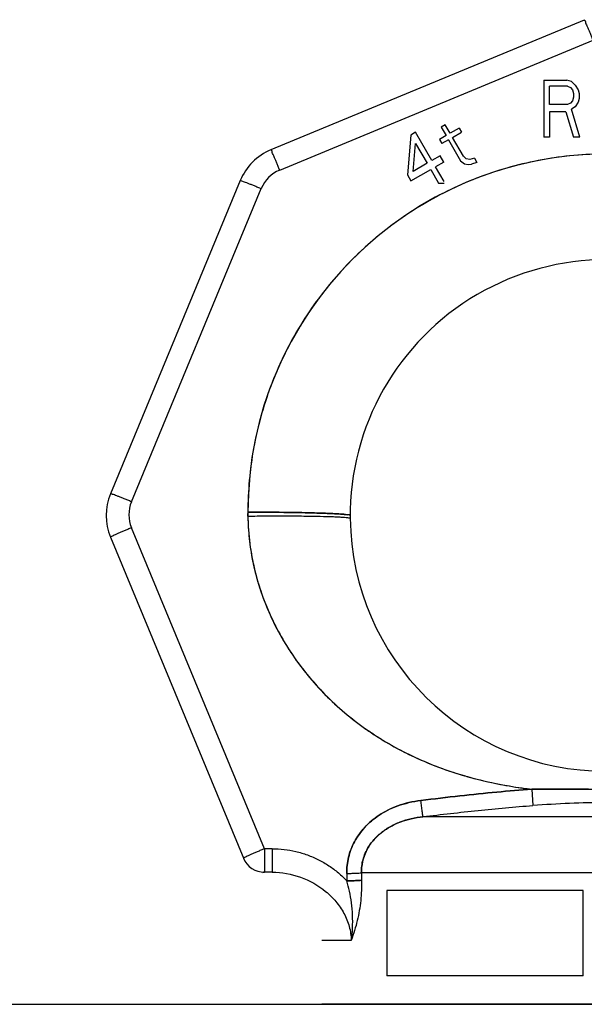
# Model space of a CAD drawing. Header units: millimetres. Extents: x 0 to 594, y 0 to 420.
# Tile 11 of 45: x 169.08 to 171.57, y 365.62 to 369.95. Entities that reach past the tile are written whole.
import ezdxf

# ---------------------------------------------------------------- set-up
doc = ezdxf.new("R2010")
doc.units = ezdxf.units.MM
doc.header["$LTSCALE"] = 32.67
doc.layers.get('0').update_dxf_attribs({"linetype": 'CONTINUOUS'})
doc.layers.add('001-M31079-X02', color=7, linetype='CONTINUOUS')
doc.layers.add('AXES_REF', color=7, linetype='CONTINUOUS')

msp = doc.modelspace()

# ---------------------------------------------------------------- linework, layer by layer
at = {"color": 7, "linetype": 'Continuous'}
msp.add_line((171.28738, 365.61528), (172.03738, 365.61528), dxfattribs=at)
at = {"layer": '001-M31079-X02', "color": 9, "linetype": 'Continuous'}
for p, q in [((171.56671, 369.94456), (170.18905, 369.37391)), ((170.22732, 369.28482), (171.60498, 369.85547)), ((170.05375, 369.23861), (169.48311, 367.86095)), ((169.5755, 367.82598), (170.14614, 369.20364)), ((170.08748, 367.76281), (170.08744, 367.77435)), ((170.1602, 366.29958), (169.5755, 367.71118)), ((169.48311, 367.66961), (170.06906, 366.25499)), ((171.33591, 366.56129), (171.34109, 366.48968)), ((171.33591, 366.56129), (171.34109, 366.48968)), ((172.46733, 366.44028), (170.85744, 366.44028)), ((170.1602, 366.29958), (170.1602, 366.19628)), ((170.19411, 366.29958), (170.1602, 366.29958)), ((170.19411, 366.29958), (170.19411, 366.19628)), ((170.19411, 366.19628), (170.1602, 366.19628)), ((170.52233, 366.19089), (170.52293, 366.15821)), ((172.73794, 366.19336), (170.58682, 366.19336)), ((170.54194, 365.89628), (170.41238, 365.89628))]:
    msp.add_line(p, q, dxfattribs=at)
at = {"layer": '001-M31079-X02', "color": 7, "linetype": 'Continuous'}
for p, q in [((171.38938, 369.67978), (171.38938, 369.42978)), ((171.38938, 369.67978), (171.48938, 369.67978)), ((171.51022, 369.67446), (171.48938, 369.67978)), ((171.51022, 369.67446), (171.52688, 369.65851)), ((171.52688, 369.65851), (171.53938, 369.63723)), ((171.53938, 369.63723), (171.54355, 369.62127)), ((171.54355, 369.62127), (171.54355, 369.6)), ((171.52688, 369.56276), (171.51022, 369.55212)), ((171.53938, 369.58404), (171.52688, 369.56276)), ((171.54355, 369.6), (171.53938, 369.58404)), ((171.41438, 369.54149), (171.41438, 369.42978)), ((171.48522, 369.54149), (171.41438, 369.54149)), ((171.48522, 369.54149), (171.51855, 369.42978)), ((171.54772, 369.42978), (171.51022, 369.55212)), ((170.95562, 369.48363), (170.93757, 369.47321)), ((170.93757, 369.47321), (170.95885, 369.43636)), ((170.97689, 369.44678), (170.95562, 369.48363)), ((170.80349, 369.43879), (170.78869, 369.26441)), ((170.82514, 369.45129), (170.80349, 369.43879)), ((170.89695, 369.32691), (170.82514, 369.45129)), ((170.95885, 369.43636), (170.92998, 369.41969)), ((171.01659, 369.46969), (170.97689, 369.44678)), ((170.98753, 369.42835), (171.02722, 369.45127)), ((171.0354, 369.34543), (170.98753, 369.42835)), ((171.01659, 369.46969), (171.02722, 369.45127)), ((171.41438, 369.42978), (171.38938, 369.42978)), ((171.54772, 369.42978), (171.51855, 369.42978)), ((170.81395, 369.279), (170.82476, 369.40194)), ((170.82476, 369.40194), (170.8753, 369.31441)), ((170.92998, 369.41969), (170.94062, 369.40127)), ((170.96949, 369.41793), (170.94062, 369.40127)), ((170.96949, 369.41793), (171.02268, 369.3258)), ((170.93303, 369.34775), (170.89695, 369.32691)), ((170.94899, 369.32011), (170.93303, 369.34775)), ((171.0354, 369.34543), (171.04699, 369.3337)), ((170.8753, 369.31441), (170.81395, 369.279)), ((170.94899, 369.32011), (170.9129, 369.29927)), ((170.95014, 369.23478), (170.9129, 369.29927)), ((171.02268, 369.3258), (171.04054, 369.31154)), ((171.04054, 369.31154), (171.05668, 369.30858)), ((171.06314, 369.33073), (171.04699, 369.3337)), ((171.05668, 369.30858), (171.07016, 369.31022)), ((171.08384, 369.33654), (171.06314, 369.33073)), ((171.09448, 369.31812), (171.07016, 369.31022)), ((171.08384, 369.33654), (171.09448, 369.31812)), ((170.78869, 369.26441), (170.80465, 369.23677)), ((170.80465, 369.23677), (170.89125, 369.28677)), ((170.89125, 369.28677), (170.92599, 369.22661)), ((170.92599, 369.22661), (170.95014, 369.22661)), ((170.08738, 367.78013), (170.08743, 367.76858)), ((170.0874, 367.78013), (170.08748, 367.76281)), ((170.52245, 366.19089), (170.52293, 366.15821))]:
    msp.add_line(p, q, dxfattribs=at)
at = {"layer": '001-M31079-X02', "color": 6, "linetype": 'Continuous'}
for p, q in [((171.41438, 369.5734), (171.41438, 369.65319)), ((171.49355, 369.65319), (171.41438, 369.65319)), ((171.49355, 369.65319), (171.50605, 369.64787)), ((171.50605, 369.64787), (171.51438, 369.63723)), ((171.51438, 369.63723), (171.51855, 369.62127)), ((171.51855, 369.60532), (171.51438, 369.58936)), ((171.51855, 369.62127), (171.51855, 369.60532)), ((171.49355, 369.5734), (171.41438, 369.5734)), ((171.50605, 369.57872), (171.49355, 369.5734)), ((171.51438, 369.58936), (171.50605, 369.57872)), ((170.58682, 366.19336), (170.58743, 366.16068)), ((170.69908, 366.11528), (170.69908, 365.74028)), ((171.56238, 366.11528), (170.69908, 366.11528)), ((171.56238, 365.74028), (171.56238, 366.11528)), ((171.56238, 365.74028), (170.69908, 365.74028)), ((172.91238, 365.61528), (170.41238, 365.61528))]:
    msp.add_line(p, q, dxfattribs=at)
at = {"layer": '001-M31079-X02', "color": 9, "linetype": 'Continuous'}
for centre, radius, start, end in [((170.28472, 369.14294), 0.25, 112.5, 157.5), ((170.28474, 369.14623), 0.15002, 112.50271, 157.49729), ((169.71408, 367.76528), 0.25, 157.5, 202.5), ((169.7141, 367.76858), 0.15002, 157.50268, 202.49732), ((171.66238, 367.76528), 1.125, 180.6298, 359.3702), ((171.66239, 504.37431), 137.81341, 269.8642651, 270.1357278), ((170.1602, 366.29628), 0.1, 202.5, 270)]:
    msp.add_arc(centre, radius, start, end, dxfattribs=at)
at = {"layer": '001-M31079-X02', "color": 7, "linetype": 'Continuous'}
msp.add_arc((171.66238, 367.78013), 1.575, 0, 179.99999, dxfattribs=at)
at = {"layer": '001-M31079-X02', "color": 6, "linetype": 'Continuous'}
msp.add_arc((171.66238, 367.76528), 1.125, 359.3702, 180.6298, dxfattribs=at)
at = {"layer": '001-M31079-X02', "color": 9, "linetype": 'Continuous'}
for points, knots in [([(171.56671, 369.94456), (171.57069, 369.94621), (171.57113, 369.93204), (171.57658, 369.92391), (171.58096, 369.91234), (171.5864, 369.89999), (171.59227, 369.88593), (171.59854, 369.87097), (171.60281, 369.8607), (171.60498, 369.85547)], [0, 0, 0, 0, 0.1331224, 0.2325299, 0.3552735, 0.497769, 0.6558542, 0.8249108, 1, 1, 1, 1]), ([(173.23738, 367.78013), (173.23741, 367.82724), (173.23314, 367.92153), (173.21415, 368.06179), (173.18264, 368.1998), (173.13888, 368.33443), (173.08324, 368.46458), (173.01615, 368.58921), (172.93816, 368.70732), (172.8499, 368.81796), (172.75209, 368.92023), (172.64551, 369.01332), (172.53102, 369.09647), (172.40954, 369.16903), (172.28206, 369.2304), (172.1496, 369.2801), (172.01322, 369.31772), (171.87402, 369.34298), (171.73312, 369.35565), (171.59165, 369.35565), (171.45075, 369.34298), (171.31155, 369.31772), (171.17517, 369.2801), (171.04271, 369.2304), (170.91522, 369.16903), (170.79375, 369.09647), (170.67926, 369.01332), (170.57268, 368.92023), (170.47486, 368.81795), (170.38661, 368.70732), (170.30862, 368.58921), (170.24153, 368.46458), (170.18588, 368.33442), (170.14213, 368.1998), (170.11062, 368.06179), (170.09163, 367.92153), (170.08737, 367.82724), (170.0874, 367.78013)], [0, 0, 0, 0, 0.0285751, 0.0571563, 0.0857369, 0.1143165, 0.142895, 0.1714722, 0.2000478, 0.2286217, 0.257194, 0.2857645, 0.3143333, 0.3429005, 0.3714663, 0.4000308, 0.4285943, 0.457157, 0.4857193, 0.5142815, 0.5428437, 0.5714065, 0.59997, 0.6285345, 0.6571003, 0.6856675, 0.7142363, 0.7428068, 0.771379, 0.799953, 0.8285286, 0.8571058, 0.8856843, 0.9142639, 0.9428445, 0.9714257, 1, 1, 1, 1]), ([(170.22732, 369.28482), (170.22515, 369.29005), (170.22088, 369.30033), (170.21461, 369.31528), (170.20874, 369.32935), (170.2033, 369.34169), (170.19892, 369.35326), (170.19347, 369.36139), (170.19303, 369.37556), (170.18905, 369.37391)], [0, 0, 0, 0, 0.1750819, 0.3441403, 0.502227, 0.6447238, 0.7674684, 0.8668767, 1, 1, 1, 1]), ([(170.05375, 369.23861), (170.05452, 369.24047), (170.06075, 369.23611), (170.06705, 369.23515), (170.07662, 369.23118), (170.08772, 369.22714), (170.10077, 369.222), (170.11511, 369.21631), (170.1304, 369.21012), (170.14084, 369.20584), (170.14614, 369.20364)], [0, 0, 0, 0, 0.0609392, 0.1344597, 0.2341717, 0.3571218, 0.4996482, 0.6574985, 0.8259595, 1, 1, 1, 1]), ([(169.5755, 367.82598), (169.5702, 367.82818), (169.55976, 367.83246), (169.54447, 367.83865), (169.53012, 367.84434), (169.51708, 367.84948), (169.50597, 367.85352), (169.49641, 367.85749), (169.49011, 367.85845), (169.48388, 367.86281), (169.48311, 367.86095)], [0, 0, 0, 0, 0.174033, 0.3424956, 0.5003473, 0.642875, 0.7658262, 0.8655391, 0.9390602, 1, 1, 1, 1]), ([(170.53751, 367.76528), (170.53751, 367.76977), (170.52157, 367.76785), (170.50796, 367.77121), (170.48551, 367.77207), (170.45921, 367.77378), (170.42681, 367.77506), (170.38957, 367.77634), (170.34728, 367.77745), (170.30084, 367.77839), (170.25073, 367.77915), (170.19764, 367.77971), (170.14285, 367.78005), (170.10576, 367.78013), (170.08738, 367.78013)], [0, 0, 0, 0, 0.0298198, 0.0648106, 0.1116293, 0.1714967, 0.2431605, 0.3263152, 0.4197773, 0.5245015, 0.6354283, 0.7532151, 0.8777233, 1, 1, 1, 1]), ([(170.08738, 367.78013), (170.10532, 367.78013), (170.14114, 367.78006), (170.19384, 367.77974), (170.24445, 367.77923), (170.29242, 367.77854), (170.33758, 367.77766), (170.37978, 367.77662), (170.41805, 367.77538), (170.45229, 367.77411), (170.48072, 367.77234), (170.50536, 367.77151), (170.52019, 367.76785), (170.53751, 367.7701), (170.53751, 367.76528)], [0, 0, 0, 0, 0.1193255, 0.2383225, 0.3506823, 0.4561354, 0.5575262, 0.6512343, 0.7368796, 0.812698, 0.8780466, 0.9297212, 0.9679616, 1, 1, 1, 1]), ([(170.08748, 367.76281), (170.11461, 367.76311), (170.16955, 367.76355), (170.25131, 367.76369), (170.32995, 367.76325), (170.40033, 367.76221), (170.45166, 367.76081), (170.4852, 367.75933), (170.50409, 367.75821), (170.51827, 367.75707), (170.5288, 367.75583), (170.53396, 367.75477), (170.53744, 367.75368), (170.53745, 367.75292)], [0, 0, 0, 0, 0.180599, 0.3656479, 0.544134, 0.7039227, 0.8341518, 0.8857122, 0.9275624, 0.9595199, 0.981825, 0.9949423, 1, 1, 1, 1]), ([(170.08748, 367.76281), (170.08837, 367.68171), (170.10953, 367.51959), (170.1936, 367.29101), (170.32184, 367.08628), (170.48572, 366.91213), (170.67653, 366.77213), (170.88625, 366.66749), (171.10773, 366.59703), (171.25973, 366.57043), (171.33591, 366.56129)], [0, 0, 0, 0, 0.1285136, 0.2563515, 0.3831321, 0.5086881, 0.6330052, 0.7561823, 0.8784176, 1, 1, 1, 1]), ([(169.5755, 367.71118), (169.5701, 367.70895), (169.55947, 367.70452), (169.54395, 367.69795), (169.52944, 367.69169), (169.51623, 367.68596), (169.50521, 367.68083), (169.49535, 367.67676), (169.49006, 367.67287), (169.48232, 367.67153), (169.48311, 367.66961)], [0, 0, 0, 0, 0.1728126, 0.3406789, 0.4984219, 0.641178, 0.7645491, 0.8647405, 0.9386867, 1, 1, 1, 1]), ([(171.33591, 366.56129), (171.28475, 366.55763), (171.17934, 366.54892), (171.01684, 366.53203), (170.90553, 366.51898), (170.84835, 366.51189)], [0, 0, 0, 0, 0.3139832, 0.6473198, 1, 1, 1, 1]), ([(171.98886, 366.56129), (171.91458, 366.56146), (171.77121, 366.56078), (171.55356, 366.56078), (171.41018, 366.56146), (171.33591, 366.56129)], [0, 0, 0, 0, 0.3412552, 0.6587497, 1, 1, 1, 1]), ([(170.84835, 366.51189), (170.83054, 366.50964), (170.79614, 366.50365), (170.74745, 366.48919), (170.70349, 366.47045), (170.66438, 366.44796), (170.63007, 366.42229), (170.60052, 366.39392), (170.57569, 366.3633), (170.55555, 366.33084), (170.54005, 366.29691), (170.52926, 366.26192), (170.52305, 366.22645), (170.52211, 366.20264), (170.52245, 366.19089)], [0, 0, 0, 0, 0.1072477, 0.208031, 0.3026855, 0.3920121, 0.4768418, 0.5579667, 0.6360386, 0.7116698, 0.7855472, 0.8581893, 0.9297789, 1, 1, 1, 1]), ([(170.85744, 366.44028), (170.85706, 366.44258), (170.85611, 366.45032), (170.85407, 366.46578), (170.85139, 366.48735), (170.84939, 366.50348), (170.84835, 366.51189)], [0, 0, 0, 0, 0.0969186, 0.3240354, 0.6481512, 1, 1, 1, 1]), ([(170.85744, 366.44028), (170.93798, 366.45024), (171.09896, 366.46904), (171.26038, 366.48394), (171.34109, 366.48968)], [0, 0, 0, 0, 0.5007126, 1, 1, 1, 1]), ([(171.98367, 366.48968), (171.93009, 366.4935), (171.82306, 366.49985), (171.66238, 366.50339), (171.5017, 366.49985), (171.39468, 366.4935), (171.34109, 366.48968)], [0, 0, 0, 0, 0.250568, 0.5, 0.7494317, 1, 1, 1, 1]), ([(170.85744, 366.44028), (170.82297, 366.43647), (170.77172, 366.42512), (170.70944, 366.3959), (170.66771, 366.36698), (170.63256, 366.33111), (170.60593, 366.28906), (170.58961, 366.24239), (170.58644, 366.20961), (170.58683, 366.19336)], [0, 0, 0, 0, 0.2584753, 0.3855093, 0.5109195, 0.6347903, 0.7573314, 0.8788877, 1, 1, 1, 1]), ([(170.58682, 366.19336), (170.58659, 366.20309), (170.58753, 366.22271), (170.59322, 366.25183), (170.60322, 366.28038), (170.61761, 366.30802), (170.63651, 366.33443), (170.6601, 366.35923), (170.68861, 366.38203), (170.72234, 366.40231), (170.76168, 366.4195), (170.8072, 366.4329), (170.84001, 366.43835), (170.85744, 366.44028)], [0, 0, 0, 0, 0.0724087, 0.1456037, 0.2201134, 0.2968236, 0.3767613, 0.4610229, 0.5508279, 0.6476253, 0.7531193, 0.8694887, 1, 1, 1, 1]), ([(170.1602, 366.29958), (170.15486, 366.29737), (170.14428, 366.29296), (170.12878, 366.2864), (170.11422, 366.28012), (170.10098, 366.27438), (170.08994, 366.26924), (170.08007, 366.26517), (170.07477, 366.26127), (170.06702, 366.25993), (170.06781, 366.25801)], [0, 0, 0, 0, 0.1708727, 0.3392519, 0.4978993, 0.6407546, 0.7641614, 0.8645787, 0.9386444, 1, 1, 1, 1]), ([(170.19411, 366.29958), (170.21156, 366.29958), (170.24666, 366.29752), (170.29871, 366.2883), (170.3496, 366.27304), (170.39838, 366.252), (170.44415, 366.22559), (170.48606, 366.19441), (170.51122, 366.17066), (170.52293, 366.15821)], [0, 0, 0, 0, 0.1424086, 0.2860317, 0.4303809, 0.5748012, 0.7184827, 0.8605242, 1, 1, 1, 1]), ([(170.19411, 366.19628), (170.23634, 366.19628), (170.32145, 366.18113), (170.41534, 366.12815), (170.47574, 366.06865), (170.5115, 366.01645), (170.53522, 365.95828), (170.54146, 365.91688), (170.54194, 365.89628)], [0, 0, 0, 0, 0.2514303, 0.5032722, 0.6289718, 0.7537149, 0.8773137, 1, 1, 1, 1]), ([(170.52229, 366.19089), (170.52884, 366.19102), (170.54154, 366.19132), (170.55933, 366.1919), (170.57429, 366.19256), (170.58311, 366.19308), (170.58683, 366.19336)], [0, 0, 0, 0, 0.3045025, 0.5896002, 0.8269193, 1, 1, 1, 1]), ([(170.52293, 366.15821), (170.52922, 366.15833), (170.5416, 366.15862), (170.55919, 366.15919), (170.5744, 366.15985), (170.58353, 366.16039), (170.58743, 366.16068)], [0, 0, 0, 0, 0.2925135, 0.5751885, 0.8183214, 1, 1, 1, 1]), ([(170.58742, 366.16068), (170.58353, 366.16039), (170.5744, 366.15985), (170.55919, 366.15919), (170.54159, 366.15862), (170.52922, 366.15833), (170.52293, 366.15821)], [0, 0, 0, 0, 0.1816836, 0.4248177, 0.7074907, 1, 1, 1, 1]), ([(170.54194, 365.89628), (170.54482, 365.91436), (170.54858, 365.95143), (170.54848, 366.00696), (170.54361, 366.06104), (170.53506, 366.11137), (170.52721, 366.14316), (170.52293, 366.15821)], [0, 0, 0, 0, 0.207564, 0.4215907, 0.6289469, 0.8226174, 1, 1, 1, 1]), ([(170.58743, 366.16068), (170.58771, 366.14591), (170.5873, 366.11615), (170.5839, 366.07157), (170.57771, 366.02723), (170.56877, 365.98345), (170.557, 365.93972), (170.54723, 365.91089), (170.54194, 365.89628)], [0, 0, 0, 0, 0.1642551, 0.3306921, 0.4968047, 0.66172, 0.8272181, 1, 1, 1, 1])]:
    msp.add_open_spline(points, degree=3, knots=knots, dxfattribs=at)
at = {"layer": '001-M31079-X02', "color": 7, "linetype": 'Continuous'}
for points, knots in [([(173.23738, 367.78013), (173.23738, 367.82724), (173.23315, 367.92153), (173.21414, 368.06179), (173.18264, 368.1998), (173.13888, 368.33443), (173.08324, 368.46458), (173.01615, 368.58921), (172.93816, 368.70732), (172.8499, 368.81796), (172.75209, 368.92023), (172.64551, 369.01332), (172.53102, 369.09647), (172.40954, 369.16903), (172.28206, 369.2304), (172.1496, 369.2801), (172.01322, 369.31772), (171.87402, 369.34298), (171.73312, 369.35565), (171.59165, 369.35565), (171.45075, 369.34298), (171.31155, 369.31772), (171.17517, 369.2801), (171.04271, 369.2304), (170.91522, 369.16903), (170.79375, 369.09647), (170.67926, 369.01332), (170.57268, 368.92023), (170.47486, 368.81795), (170.38661, 368.70732), (170.30862, 368.58921), (170.24153, 368.46458), (170.18588, 368.33442), (170.14213, 368.1998), (170.11062, 368.06179), (170.09161, 367.92153), (170.0874, 367.82724), (170.0874, 367.78013)], [0, 0, 0, 0, 0.0285752, 0.0571563, 0.0857369, 0.1143165, 0.142895, 0.1714722, 0.2000478, 0.2286217, 0.257194, 0.2857645, 0.3143333, 0.3429005, 0.3714663, 0.4000308, 0.4285943, 0.457157, 0.4857193, 0.5142815, 0.5428437, 0.5714065, 0.59997, 0.6285345, 0.6571003, 0.6856675, 0.7142363, 0.7428068, 0.7713791, 0.799953, 0.8285286, 0.8571058, 0.8856843, 0.9142639, 0.9428445, 0.9714257, 1, 1, 1, 1]), ([(170.08748, 367.76281), (170.08781, 367.72985), (170.0918, 367.66328), (170.10729, 367.56347), (170.13267, 367.46354), (170.16798, 367.3644), (170.2132, 367.26711), (170.2682, 367.17271), (170.3328, 367.08214), (170.40682, 366.99618), (170.48997, 366.91569), (170.58201, 366.8414), (170.68278, 366.77401), (170.79234, 366.71405), (170.91113, 366.66204), (171.04036, 366.61839), (171.18276, 366.58338), (171.28309, 366.56782), (171.33591, 366.56129)], [0, 0, 0, 0, 0.0521809, 0.1053535, 0.1596508, 0.2151262, 0.271704, 0.3292097, 0.3878119, 0.4475431, 0.5085012, 0.5707441, 0.6345079, 0.7001286, 0.7681692, 0.8394979, 0.9157584, 1, 1, 1, 1]), ([(170.84835, 366.51189), (170.90557, 366.51892), (171.01689, 366.53208), (171.1794, 366.54888), (171.28476, 366.55771), (171.33591, 366.56129)], [0, 0, 0, 0, 0.3528661, 0.6861566, 1, 1, 1, 1]), ([(170.52229, 366.19089), (170.52206, 366.20285), (170.52313, 366.22688), (170.52939, 366.26254), (170.54027, 366.29747), (170.5558, 366.3313), (170.57596, 366.36367), (170.60079, 366.39421), (170.63031, 366.42248), (170.66453, 366.44805), (170.70351, 366.47045), (170.7473, 366.48915), (170.79598, 366.50358), (170.83042, 366.50969), (170.84835, 366.51189)], [0, 0, 0, 0, 0.0714555, 0.143201, 0.215645, 0.2893518, 0.3648996, 0.4428402, 0.523767, 0.6083749, 0.6973958, 0.7916306, 0.8921038, 1, 1, 1, 1])]:
    msp.add_open_spline(points, degree=3, knots=knots, dxfattribs=at)
at = {"layer": '001-M31079-X02', "color": 9, "linetype": 'Continuous'}
msp.add_open_spline([(170.1602, 366.19628), (170.15774, 366.19628), (170.14804, 366.1944), (170.15774, 366.19628), (170.1602, 366.19628)], degree=3, dxfattribs=at)
at = {"layer": 'AXES_REF', "color": 7, "linetype": 'Continuous'}
msp.add_line((142.99988, 365.61528), (171.28738, 365.61528), dxfattribs=at)

doc.saveas('drawing.dxf')
